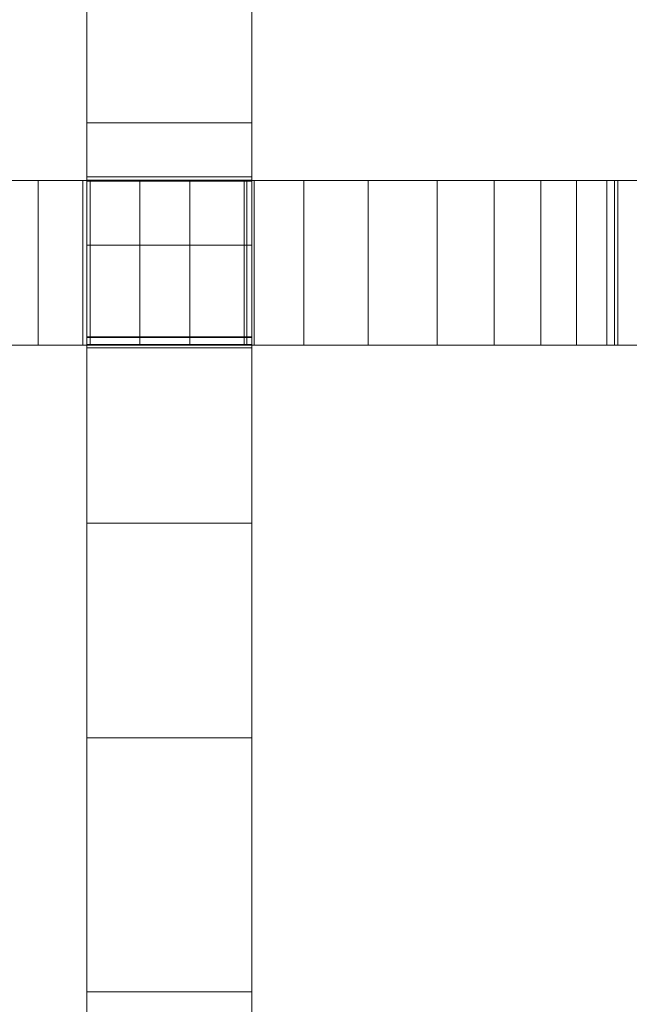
# Model space of a CAD drawing. Header units: millimetres. Extents: x -211 to 218, y -248 to 286.
# Tile 144 of 214: x 166 to 188, y 8 to 44. Entities that reach past the tile are written whole.
import ezdxf

# ---------------------------------------------------------------- set-up
doc = ezdxf.new("R2010")
doc.units = ezdxf.units.MM
doc.header["$LTSCALE"] = 25.4
doc.layers.add('None', color=7, linetype='Continuous', lineweight=9)

msp = doc.modelspace()

# ---------------------------------------------------------------- linework, layer by layer
at = {"layer": 'None', "color": 7, "linetype": 'Continuous', "lineweight": 9}
for points, invisible_edges in [([(174.176, 82.469, 17.792), (174.176, -32.039, 1.378), (174.176, 68.104, -5.187), (174.176, 73.799, -4.957)], 11), ([(174.176, -37.739, 1.363), (174.176, -32.039, 1.378), (174.176, 82.469, 17.792), (174.176, 78.7, 17.342)], 10), ([(174.176, -67.095, 4.018), (174.176, 78.7, 17.342), (174.176, 74.795, 17.058)], 9), ([(174.176, 78.7, 17.342), (174.176, -67.095, 4.018), (174.176, -37.739, 1.363)], 11), ([(174.176, 74.795, 17.058), (174.176, 69.979, 16.909), (174.176, -67.095, 4.018)], 10), ([(174.176, 69.979, 16.909), (174.176, -172.261, 11.813), (174.176, -142.908, 9.221), (174.176, -137.208, 9.236)], 11), ([(174.176, -137.208, 9.236), (174.176, -107.85, 6.623), (174.176, -102.15, 6.638), (174.176, 69.979, 16.909)], 13), ([(174.176, -102.15, 6.638), (174.176, -72.795, 4.004), (174.176, -67.095, 4.018), (174.176, 69.979, 16.909)], 13), ([(174.176, -177.961, 11.798), (174.176, -172.261, 11.813), (174.176, 69.979, 16.909), (174.176, 63.575, 16.87)], 10), ([(174.176, 68.104, -5.187), (174.176, 38.075, -3.97), (174.176, 46.696, -15.523), (174.176, 53.856, -16.053)], 11), ([(174.176, 68.104, -5.187), (174.176, -32.039, 1.378), (174.176, 3.018, -1.286)], 11), ([(174.176, 3.018, -1.286), (174.176, 38.075, -3.97), (174.176, 68.104, -5.187)], 11), ([(174.176, -177.961, 11.798), (174.176, 63.575, 16.87), (174.176, 58.046, 16.994)], 9), ([(174.176, -177.961, 11.798), (174.176, 58.046, 16.994), (174.176, 51.231, 17.159)], 9), ([(174.176, -177.961, 11.798), (174.176, 51.231, 17.159), (174.176, 45.362, 17.298), (174.176, 40.2, 17.414)], 9), ([(168.176, 46.696, -15.523), (168.176, 38.233, -14.881), (168.176, 38.075, -3.97), (168.176, 45.362, 17.298)], 14), ([(174.176, 38.075, -3.97), (174.176, 38.233, -14.881), (174.176, 46.696, -15.523)], 9), ([(168.176, 40.2, 17.414), (168.176, 45.362, 17.298), (168.176, 38.075, -3.97)], 10), ([(168.176, 35.744, 17.509), (168.176, 40.2, 17.414), (168.176, 38.075, -3.97)], 10), ([(174.176, 40.2, 17.414), (174.176, 35.744, 17.509), (174.176, -177.961, 11.798)], 10), ([(140.832, 38.091, 11.87), (168.027, 38.091, 17.358), (168.294, 38.091, -3.982), (151.729, 38.091, -19.857)], 14), ([(155.378, 38.091, -18.773), (151.729, 38.091, -19.857), (168.294, 38.091, -3.982)], 10), ([(168.294, 38.091, -3.982), (162.713, 38.091, -16.516), (159.04, 38.091, -17.66), (155.378, 38.091, -18.773)], 9), ([(168.294, 38.091, -3.982), (166.398, 38.091, -15.343), (162.713, 38.091, -16.516)], 9), ([(168.294, 38.091, -3.982), (170.096, 38.091, -14.141), (166.398, 38.091, -15.343)], 9), ([(168.027, 38.091, 17.358), (168.294, 38.091, 17.421), (168.294, 38.091, -3.982)], 8), ([(168.176, 38.233, -14.881), (168.176, 38.104, -14.871), (168.176, 38.075, -3.97)], 8), ([(168.176, 38.075, -3.97), (168.176, 32.375, -3.985), (168.176, 31.995, 17.58), (168.176, 35.744, 17.509)], 10), ([(168.294, 38.091, -3.982), (173.904, 38.091, -12.874), (171.92, 38.091, -13.54), (170.096, 38.091, -14.141)], 9), ([(176.071, 38.091, -12.141), (173.904, 38.091, -12.874), (168.294, 38.091, -3.982), (173.994, 38.091, -3.982)], 10), ([(173.994, 38.091, 18.772), (187.495, 38.091, -7.894), (187.38, 38.091, -8.044), (187.096, 38.091, -8.258)], 9), ([(173.994, 38.091, 18.772), (191.132, 38.091, -2.026), (187.495, 38.091, -7.894)], 9), ([(173.994, 38.091, 18.772), (184.691, 38.091, -9.176), (183.002, 38.091, -9.764)], 9), ([(187.096, 38.091, -8.258), (185.989, 38.091, -8.722), (173.994, 38.091, 18.772)], 10), ([(185.989, 38.091, -8.722), (184.691, 38.091, -9.176), (173.994, 38.091, 18.772)], 10), ([(173.994, 38.091, -3.982), (178.41, 38.091, -11.344), (176.071, 38.091, -12.141)], 9), ([(173.994, 38.091, 18.772), (174.259, 38.091, 18.834), (191.335, 38.091, -1.837), (191.132, 38.091, -2.026)], 10), ([(173.994, 38.091, -3.982), (180.92, 38.091, -10.482), (178.41, 38.091, -11.344)], 9), ([(183.002, 38.091, -9.764), (180.92, 38.091, -10.482), (173.994, 38.091, -3.982), (173.994, 38.091, 18.772)], 10), ([(174.176, 38.075, -3.97), (174.176, 38.104, -14.871), (174.176, 38.233, -14.881)], 8), ([(174.176, 3.018, -1.286), (174.176, 32.375, -3.985), (174.176, 38.075, -3.97)], 9), ([(191.577, 38.091, -1.916), (191.335, 38.091, -1.837), (174.259, 38.091, 18.834), (201.6, 38.091, 8.064)], 14), ([(201.6, 38.091, 8.064), (174.259, 38.091, 18.834), (201.597, 38.091, 26.286), (201.599, 38.091, 18.089)], 9), ([(174.176, 35.744, 17.509), (174.176, 31.995, 17.58), (174.176, -177.961, 11.798)], 10), ([(168.176, 32.375, -3.985), (168.176, 32.403, -14.434), (168.176, 32.125, -14.413)], 8), ([(168.176, 32.375, -3.985), (168.176, 25.615, 17.716), (168.176, 31.995, 17.58)], 9), ([(168.176, 32.375, -3.985), (168.176, 8.535, 18.198), (168.176, 17.794, 17.923)], 9), ([(168.176, 17.794, 17.923), (168.176, 25.615, 17.716), (168.176, 32.375, -3.985)], 10), ([(168.176, 32.375, -3.985), (168.176, 32.125, -14.413), (168.176, 3.176, -12.196), (168.176, 3.018, -1.286)], 13), ([(168.176, 3.018, -1.286), (168.176, 8.535, 18.198), (168.176, 32.375, -3.985)], 11), ([(174.176, 32.125, -14.413), (174.176, 32.403, -14.434), (174.176, 32.375, -3.985)], 8), ([(174.176, 32.375, -3.985), (174.176, 3.018, -1.286), (174.176, 3.176, -12.196), (174.176, 32.125, -14.413)], 11), ([(151.729, 32.091, -19.857), (168.294, 32.091, -3.982), (168.027, 32.091, 17.358), (140.832, 32.091, 11.87)], 11), ([(168.294, 32.091, -3.982), (151.729, 32.091, -19.857), (155.378, 32.091, -18.773)], 9), ([(155.378, 32.091, -18.773), (159.04, 32.091, -17.66), (162.713, 32.091, -16.516), (168.294, 32.091, -3.982)], 12), ([(162.713, 32.091, -16.516), (166.398, 32.091, -15.343), (168.294, 32.091, -3.982)], 10), ([(166.398, 32.091, -15.343), (170.096, 32.091, -14.141), (168.294, 32.091, -3.982)], 10), ([(168.294, 32.091, -3.982), (168.294, 32.091, 17.421), (168.027, 32.091, 17.358)], 8), ([(173.994, 32.091, -3.982), (168.294, 32.091, -3.982), (173.904, 32.091, -12.874), (176.071, 32.091, -12.141)], 10), ([(170.096, 32.091, -14.141), (171.92, 32.091, -13.54), (173.904, 32.091, -12.874), (168.294, 32.091, -3.982)], 12), ([(173.994, 32.091, 18.772), (185.989, 32.091, -8.722), (187.096, 32.091, -8.258)], 9), ([(187.096, 32.091, -8.258), (187.38, 32.091, -8.044), (187.495, 32.091, -7.894), (173.994, 32.091, 18.772)], 12), ([(173.994, 32.091, 18.772), (184.691, 32.091, -9.176), (185.989, 32.091, -8.722)], 9), ([(173.994, 32.091, 18.772), (173.994, 32.091, -3.982), (180.92, 32.091, -10.482), (183.002, 32.091, -9.764)], 10), ([(176.071, 32.091, -12.141), (178.41, 32.091, -11.344), (173.994, 32.091, -3.982)], 10), ([(183.002, 32.091, -9.764), (184.691, 32.091, -9.176), (173.994, 32.091, 18.772)], 10), ([(187.495, 32.091, -7.894), (191.132, 32.091, -2.026), (173.994, 32.091, 18.772)], 10), ([(178.41, 32.091, -11.344), (180.92, 32.091, -10.482), (173.994, 32.091, -3.982)], 10), ([(191.132, 32.091, -2.026), (191.335, 32.091, -1.837), (174.259, 32.091, 18.834), (173.994, 32.091, 18.772)], 10), ([(174.176, 31.995, 17.58), (174.176, 25.615, 17.716), (174.176, -177.961, 11.798)], 10), ([(201.6, 32.091, 8.064), (174.259, 32.091, 18.834), (191.335, 32.091, -1.837), (191.577, 32.091, -1.916)], 11), ([(201.599, 32.091, 18.089), (201.597, 32.091, 26.286), (174.259, 32.091, 18.834), (201.6, 32.091, 8.064)], 12), ([(174.176, -177.961, 11.798), (174.176, 25.615, 17.716), (174.176, 17.794, 17.923)], 9), ([(174.176, 17.794, 17.923), (174.176, 8.535, 18.198), (174.176, -177.961, 11.798)], 10), ([(168.176, -2.166, 18.546), (168.176, 8.535, 18.198), (168.176, 3.018, -1.286), (168.176, -2.682, -1.3)], 10), ([(174.176, -177.961, 11.798), (174.176, 8.535, 18.198), (174.176, -2.166, 18.546)], 9)]:
    msp.add_3dface(points, dxfattribs=dict(at, invisible_edges=invisible_edges))
for points in [[(174.176, 38.233, -14.881), (168.176, 38.233, -14.881), (168.176, 46.696, -15.523), (174.176, 46.696, -15.523)], [(174.176, 45.362, 17.298), (168.176, 45.362, 17.298), (168.176, 40.2, 17.414), (174.176, 40.2, 17.414)], [(174.176, 40.2, 17.414), (168.176, 40.2, 17.414), (168.176, 35.744, 17.509), (174.176, 35.744, 17.509)], [(140.832, 38.091, 11.87), (140.832, 32.091, 11.87), (168.027, 32.091, 17.358), (168.027, 38.091, 17.358)], [(166.398, 38.091, -15.343), (166.398, 32.091, -15.343), (162.713, 32.091, -16.516), (162.713, 38.091, -16.516)], [(170.096, 38.091, -14.141), (170.096, 32.091, -14.141), (166.398, 32.091, -15.343), (166.398, 38.091, -15.343)], [(168.027, 38.091, 17.358), (168.027, 32.091, 17.358), (168.294, 32.091, 17.421), (168.294, 38.091, 17.421)], [(174.176, 38.104, -14.871), (168.176, 38.104, -14.871), (168.176, 38.233, -14.881), (174.176, 38.233, -14.881)], [(174.176, 38.075, -3.97), (168.176, 38.075, -3.97), (168.176, 38.104, -14.871), (174.176, 38.104, -14.871)], [(174.176, 32.375, -3.985), (168.176, 32.375, -3.985), (168.176, 38.075, -3.97), (174.176, 38.075, -3.97)], [(168.294, 38.091, 17.421), (168.294, 32.091, 17.421), (168.294, 32.091, -3.982), (168.294, 38.091, -3.982)], [(168.294, 38.091, -3.982), (168.294, 32.091, -3.982), (173.994, 32.091, -3.982), (173.994, 38.091, -3.982)], [(171.92, 38.091, -13.54), (171.92, 32.091, -13.54), (170.096, 32.091, -14.141), (170.096, 38.091, -14.141)], [(173.904, 38.091, -12.874), (173.904, 32.091, -12.874), (171.92, 32.091, -13.54), (171.92, 38.091, -13.54)], [(176.071, 38.091, -12.141), (176.071, 32.091, -12.141), (173.904, 32.091, -12.874), (173.904, 38.091, -12.874)], [(173.994, 38.091, -3.982), (173.994, 32.091, -3.982), (173.994, 32.091, 18.772), (173.994, 38.091, 18.772)], [(173.994, 38.091, 18.772), (173.994, 32.091, 18.772), (174.259, 32.091, 18.834), (174.259, 38.091, 18.834)], [(174.259, 38.091, 18.834), (174.259, 32.091, 18.834), (201.597, 32.091, 26.286), (201.597, 38.091, 26.286)], [(178.41, 38.091, -11.344), (178.41, 32.091, -11.344), (176.071, 32.091, -12.141), (176.071, 38.091, -12.141)], [(180.92, 38.091, -10.482), (180.92, 32.091, -10.482), (178.41, 32.091, -11.344), (178.41, 38.091, -11.344)], [(183.002, 38.091, -9.764), (183.002, 32.091, -9.764), (180.92, 32.091, -10.482), (180.92, 38.091, -10.482)], [(184.691, 38.091, -9.176), (184.691, 32.091, -9.176), (183.002, 32.091, -9.764), (183.002, 38.091, -9.764)], [(185.989, 38.091, -8.722), (185.989, 32.091, -8.722), (184.691, 32.091, -9.176), (184.691, 38.091, -9.176)], [(187.096, 38.091, -8.258), (187.096, 32.091, -8.258), (185.989, 32.091, -8.722), (185.989, 38.091, -8.722)], [(187.38, 38.091, -8.044), (187.38, 32.091, -8.044), (187.096, 32.091, -8.258), (187.096, 38.091, -8.258)], [(187.495, 38.091, -7.894), (187.495, 32.091, -7.894), (187.38, 32.091, -8.044), (187.38, 38.091, -8.044)], [(191.132, 38.091, -2.026), (191.132, 32.091, -2.026), (187.495, 32.091, -7.894), (187.495, 38.091, -7.894)], [(174.176, 35.744, 17.509), (168.176, 35.744, 17.509), (168.176, 31.995, 17.58), (174.176, 31.995, 17.58)], [(174.176, 32.125, -14.413), (168.176, 32.125, -14.413), (168.176, 32.403, -14.434), (174.176, 32.403, -14.434)], [(174.176, 32.403, -14.434), (168.176, 32.403, -14.434), (168.176, 32.375, -3.985), (174.176, 32.375, -3.985)], [(174.176, 3.176, -12.196), (168.176, 3.176, -12.196), (168.176, 32.125, -14.413), (174.176, 32.125, -14.413)], [(174.176, 31.995, 17.58), (168.176, 31.995, 17.58), (168.176, 25.615, 17.716), (174.176, 25.615, 17.716)], [(174.176, 25.615, 17.716), (168.176, 25.615, 17.716), (168.176, 17.794, 17.923), (174.176, 17.794, 17.923)], [(174.176, 17.794, 17.923), (168.176, 17.794, 17.923), (168.176, 8.535, 18.198), (174.176, 8.535, 18.198)], [(174.176, 8.535, 18.198), (168.176, 8.535, 18.198), (168.176, -2.166, 18.546), (174.176, -2.166, 18.546)]]:
    msp.add_3dface(points, dxfattribs=at)

doc.saveas('drawing.dxf')
